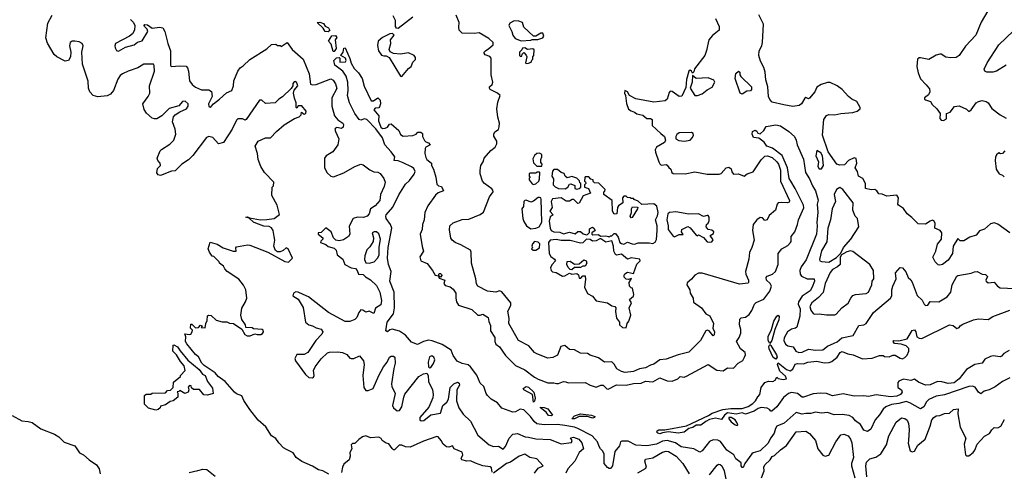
# Model space of a CAD drawing. Extents: x 2239805 to 2396427, y 665731 to 772158.
# Tile 155 of 256: x 2306087 to 2314250, y 726250 to 729993. Entities that reach past the tile are written whole.
import ezdxf

# ---------------------------------------------------------------- set-up
doc = ezdxf.new("R2010")
doc.units = 0

msp = doc.modelspace()

# ---------------------------------------------------------------- linework, layer by layer
at = {"layer": '0CON05XD'}
for points in [[(2308650, 726225), (2308600, 726255), (2308565, 726262.5), (2308515, 726292.5), (2308425, 726330), (2308380, 726365), (2308355, 726403.3), (2308298.3, 726431.7), (2308275, 726443.3), (2308233.8, 726485), (2308211.2, 726521.2), (2308175, 726542.5), (2308127.5, 726617.5), (2308065, 726673.8), (2307995, 726763.3), (2307945, 726837.5), (2307927.5, 726875), (2307885, 726891.2), (2307866.7, 726905), (2307790, 726995), (2307732.5, 727035), (2307706.4, 727066.4), (2307615, 727127.5), (2307596.4, 727146.4), (2307569.3, 727199.3), (2307545, 727217.5), (2307471.2, 727305), (2307461.2, 727325), (2307463, 727363), (2307455, 727390), (2307495, 727383.8), (2307505, 727387.5), (2307517.5, 727405), (2307518.3, 727418.3), (2307502.5, 727435), (2307505, 727470), (2307515, 727470), (2307545, 727440), (2307568.3, 727441.7), (2307585, 727460), (2307600, 727455), (2307591.7, 727441.7), (2307625, 727440), (2307630, 727475), (2307641.7, 727498.3), (2307643, 727537), (2307655, 727542.5), (2307675, 727540), (2307715, 727502.5), (2307765, 727487.5), (2307805, 727487.5), (2307825, 727477.5), (2307860, 727475), (2307928.3, 727428.3), (2307953.6, 727383.6), (2307973, 727373), (2307997, 727373), (2308035, 727390), (2308055, 727382.5), (2308085, 727382.5), (2308099.3, 727390.7), (2308107.5, 727405), (2308105, 727420), (2308096.1, 727426.1), (2308025, 727430), (2308015, 727437.5), (2307961.7, 727441.7), (2307957.5, 727465), (2307928.3, 727508.3), (2307918.8, 727545), (2307927.9, 727602.1), (2307960, 727655), (2307968.8, 727685), (2307962.5, 727755), (2307943, 727793), (2307903, 727843), (2307807, 727907), (2307787, 727927), (2307775, 727950), (2307743.6, 727973.6), (2307740, 727985), (2307708.3, 728018.3), (2307695, 728030), (2307681.7, 728031.7), (2307660, 728065), (2307650, 728095), (2307665, 728150), (2307725, 728132), (2307772.3, 728102.3), (2307856.1, 728073.9), (2307880, 728075), (2307878.3, 728101.7), (2307885, 728110), (2307975, 728126.7), (2307995, 728123.3), (2308145, 728066.2), (2308285, 727990), (2308315, 727982.5), (2308347.5, 728015), (2308312.5, 728095), (2308295, 728102.5), (2308270.8, 728079.2), (2308245, 728068), (2308225, 728069.2), (2308208.6, 728078.6), (2308192.9, 728115), (2308202.5, 728165), (2308195.8, 728195), (2308186.8, 728246.8), (2308175, 728268), (2308155, 728277.5), (2308110.3, 728280.3), (2308045, 728306), (2308023.8, 728315), (2307988.3, 728348.3), (2307962.5, 728355), (2307975, 728360), (2307991.7, 728351.7), (2308084.3, 728334.3), (2308135, 728335.7), (2308195, 728346), (2308241.7, 728378.3), (2308222.5, 728455), (2308176.7, 728535), (2308180, 728605), (2308190, 728615), (2308192.5, 728645), (2308115, 728727.5), (2308086.7, 728775), (2308063.6, 728833.6), (2308057.5, 728885), (2308040, 728945), (2308063, 728987), (2308125, 729012.5), (2308165, 729013.3), (2308214.4, 729065.6), (2308279.3, 729120.7), (2308365, 729173.3), (2308403.6, 729186.4), (2308420, 729205), (2308423, 729227), (2308445, 729210), (2308460, 729215), (2308462.5, 729235), (2308425, 729280), (2308395, 729280), (2308385, 729260), (2308380, 729265), (2308380, 729305), (2308363.6, 729343.6), (2308357, 729383), (2308361.7, 729408.3), (2308392.5, 729445), (2308385, 729470), (2308375, 729480), (2308361.7, 729478.3), (2308350, 729465), (2308350, 729445), (2308338.3, 729421.7), (2308266.8, 729353.2), (2308233.8, 729335), (2308205, 729303.3), (2308125, 729298.8), (2308095, 729327.1), (2308075, 729325.5), (2307965, 729166.7), (2307955, 729160), (2307935, 729170), (2307895, 729170), (2307885, 729160), (2307847.5, 729085), (2307775, 728976), (2307734.2, 728964.2), (2307687, 729017), (2307655, 729024), (2307635, 729016.2), (2307523, 728867), (2307485, 728830), (2307430, 728795), (2307375, 728740), (2307345, 728737.5), (2307255, 728702.5), (2307235, 728707.5), (2307223.6, 728723.6), (2307229.3, 728760.7), (2307253.3, 728785), (2307251.2, 728805), (2307232.5, 728825), (2307226.7, 728845), (2307250, 728905), (2307261.7, 728918.3), (2307331.7, 728961.7), (2307363.8, 728995), (2307382, 729045), (2307376.2, 729085), (2307353.8, 729145), (2307362.3, 729187.7), (2307375, 729203.3), (2307415, 729230), (2307470, 729255), (2307483.3, 729275), (2307483.3, 729295), (2307457.3, 729317.3), (2307437.5, 729315), (2307405, 729280), (2307324.5, 729255.5), (2307265, 729196.2), (2307225, 729171.2), (2307205, 729170), (2307185, 729177.5), (2307137.3, 729217.3), (2307118.3, 729248.3), (2307107.5, 729295), (2307151.4, 729355), (2307165.4, 729384.6), (2307162.7, 729445), (2307204.4, 729565), (2307202, 729612), (2307195, 729623.3), (2307114.6, 729625.4), (2307067.2, 729592.8), (2306985, 729567.1), (2306940, 729545), (2306920.6, 729529.4), (2306900, 729500), (2306864.5, 729405), (2306840.6, 729375), (2306812.7, 729362.7), (2306735, 729352.1), (2306695.3, 729365.3), (2306669.1, 729395), (2306656.4, 729426.4), (2306655, 729482.5), (2306607.1, 729625), (2306602, 729725), (2306613.8, 729775), (2306605.7, 729795.7), (2306579.5, 729809.5), (2306545, 729815.6), (2306522.5, 729815), (2306506.2, 729805), (2306499.2, 729775), (2306510.8, 729725), (2306507.5, 729685), (2306492, 729655), (2306465, 729648.1), (2306395, 729685.5), (2306372.2, 729705), (2306317.8, 729797.8), (2306302.9, 729842.9), (2306319.1, 729965), (2306355, 730030.8)], [(2309345, 730013.8), (2309225, 729920), (2309211.7, 729921.7), (2309202.5, 729935), (2309202.5, 729985), (2309183.3, 730025)], [(2311838, 727475), (2311833.3, 727435), (2311846.2, 727405), (2311845, 727380), (2311835, 727372.5), (2311803.9, 727413.9), (2311785, 727418.8), (2311775, 727413.3), (2311732, 727335), (2311634.2, 727235.8), (2311545, 727215.7), (2311445, 727180), (2311395, 727174.3), (2311345, 727138), (2311315, 727130), (2311275, 727107.1), (2311225, 727097.8), (2311175, 727076.5), (2311105, 727069.5), (2311075, 727077.1), (2311038.5, 727098.5), (2311015, 727137.1), (2310995, 727156), (2310935, 727154), (2310885, 727190), (2310815, 727213.1), (2310795.3, 727225.3), (2310735, 727228.9), (2310685, 727255.4), (2310645, 727260), (2310605, 727293.8), (2310573.8, 727285), (2310545, 727211.2), (2310507.5, 727192.5), (2310465, 727188.8), (2310375, 727222), (2310355, 727234.2), (2310308.3, 727288.3), (2310221.9, 727335), (2310142.2, 727475), (2310144.5, 727515), (2310132.4, 727577.6), (2310159.2, 727625), (2310159.2, 727645), (2310085, 727736), (2310065, 727746), (2310035, 727734), (2309965, 727744), (2309884.2, 727785), (2309874.6, 727804.6), (2309869.2, 727845), (2309832.5, 727975), (2309829.2, 728065), (2309822.7, 728082.7), (2309745, 728127.1), (2309696.7, 728145), (2309673.3, 728165), (2309662, 728182), (2309651.2, 728251.2), (2309653.8, 728285), (2309680.3, 728309.7), (2309755, 728338.1), (2309809.3, 728340.7), (2309905, 728377.1), (2309931.9, 728398.1), (2309982, 728525), (2310011.2, 728565), (2310010.5, 728580.5), (2310002.1, 728592.1), (2309941.2, 728635), (2309924, 728655), (2309903.8, 728715), (2309903.9, 728743.9), (2309910, 728785), (2309928.8, 728815), (2309936.7, 728845), (2309992.3, 728907.7), (2310027.5, 728935), (2310042.5, 728965), (2310042.5, 728985), (2310016.7, 729026.7), (2310016.2, 729045), (2310025, 729063.3), (2310055, 729082.5), (2310061.2, 729105), (2310065.8, 729135), (2310050, 729185), (2310043.3, 729255), (2310050.7, 729309.3), (2310070, 729365), (2310047.5, 729385), (2309987.5, 729415), (2309982.5, 729425), (2309982.5, 729435), (2310002.5, 729455), (2310008.8, 729475), (2309996.7, 729535), (2309996, 729675), (2309985, 729687.5), (2309945, 729702.5), (2309937.5, 729715), (2309937.5, 729725), (2309947.5, 729735), (2309977.3, 729752.7), (2310011.2, 729785), (2310011.2, 729805), (2309975, 729838), (2309895, 729882.5), (2309855, 729877.5), (2309755, 729880), (2309730, 729905), (2309728.3, 729931.7), (2309729.3, 729969.3), (2309705, 730030)], [(2314295, 728226.2), (2314195, 728297.5), (2314165, 728310), (2314135, 728300), (2314085, 728256.7), (2314045, 728243.3), (2314015, 728206), (2313965, 728190), (2313915, 728158.8), (2313885, 728160), (2313865, 728180), (2313826, 728115), (2313819.4, 728055), (2313785, 727998.8), (2313737.5, 727965), (2313715, 727958.8), (2313702.3, 727962.3), (2313675, 727986.7), (2313658, 728025), (2313682, 728075), (2313695, 728132.5), (2313727.5, 728172.5), (2313731.2, 728225), (2313717.5, 728245), (2313672.5, 728265), (2313676.2, 728305), (2313666.4, 728326.4), (2313655, 728330), (2313636.1, 728323.9), (2313597, 728297), (2313535, 728301.2), (2313483.9, 728353.9), (2313443.3, 728385), (2313415, 728426.7), (2313371.2, 728455), (2313366.2, 728465), (2313371.2, 728515), (2313358.3, 728538.3), (2313275, 728528.8), (2313235.8, 728545.8), (2313209.3, 728549.3), (2313192.5, 728575), (2313176.4, 728586.4), (2313145, 728583.3), (2313100, 728595), (2313097.5, 728635), (2313077, 728677), (2313040, 728695), (2313032.5, 728735), (2313012.5, 728765), (2313027, 728803), (2313021.7, 728841.7), (2313005, 728847.5), (2312956.7, 728825), (2312925, 728790), (2312885, 728786.2), (2312860, 728795), (2312788.3, 728898.3), (2312742.5, 729035), (2312752.2, 729165), (2312775, 729199.2), (2312795, 729208.1), (2312845, 729202.9), (2312895, 729216.5), (2312995, 729223.3), (2313030, 729235), (2313053.3, 729255), (2313053.3, 729265), (2313026.2, 729315), (2312985, 729334), (2312956.7, 729355), (2312905, 729413.3), (2312865, 729443.3), (2312805, 729472.5), (2312785, 729471.2), (2312730, 729455), (2312695, 729432.5), (2312678.8, 729395), (2312635, 729342.5), (2312625, 729337.5), (2312605, 729347.5), (2312595, 729343.3), (2312568, 729295), (2312547.9, 729282.1), (2312495, 729274.2), (2312422.5, 729287.5), (2312325, 729310.4), (2312305, 729330), (2312293.9, 729355), (2312288.2, 729435), (2312272.9, 729495), (2312266.9, 729556.9), (2312255, 729596.7), (2312228.5, 729648.5), (2312215.6, 729695), (2312217.1, 729735), (2312238.1, 729775), (2312245.7, 729805), (2312252, 729955), (2312215, 730032.5)], [(2314112.5, 730065), (2314056.7, 729973.3), (2314012.5, 729865), (2313927.7, 729772.3), (2313874.2, 729695.8), (2313850.5, 729679.5), (2313806.1, 729676.1), (2313765, 729682.5), (2313727, 729707), (2313715, 729707.5), (2313685, 729697.5), (2313625, 729662.5), (2313555, 729677.5), (2313543, 729677), (2313530, 729665), (2313523.9, 729606.1), (2313535, 729552.5), (2313555, 729503.8), (2313601.9, 729451.9), (2313629.5, 729419.5), (2313632.9, 729395), (2313620.6, 729369.4), (2313587.5, 729345), (2313587.5, 729335), (2313595, 729327.5), (2313637.5, 729315), (2313650.7, 729290.7), (2313690, 729255), (2313717.5, 729215), (2313713.8, 729175), (2313725, 729160), (2313745, 729156.2), (2313769.3, 729170.7), (2313770, 729215), (2313800, 729225), (2313836.4, 729273.6), (2313875, 729278.8), (2313935, 729250), (2313955, 729232.5), (2313975, 729246.7), (2314015, 729304), (2314035, 729315.8), (2314065, 729322.5), (2314100, 729315), (2314115, 729303.3), (2314145, 729256.2), (2314215, 729203.3), (2314266.1, 729176.1)], [(2307005, 729994.3), (2307030.5, 729970.5), (2307040.6, 729945), (2307039.4, 729905), (2307020.8, 729875), (2306997, 729857), (2306882, 729795), (2306874.2, 729775), (2306878.3, 729758.3), (2306888.3, 729738.3), (2306905, 729731.2), (2306965, 729766), (2307035, 729784), (2307063.9, 729806.1), (2307101.7, 729818.3), (2307148.8, 729895), (2307144.1, 729914.1), (2307121.2, 729935), (2307118, 729945), (2307125, 729953.8), (2307145, 729949.2), (2307185, 729921.2), (2307245, 729931.4), (2307274.3, 729924.3), (2307290.8, 729895), (2307313.6, 729795), (2307335.6, 729735), (2307336.4, 729616.4), (2307342.5, 729605), (2307415, 729611.1), (2307467.3, 729607.3), (2307477.1, 729595), (2307485, 729567.5), (2307493.3, 729485), (2307517.1, 729455), (2307545, 729433.5), (2307595, 729411.1), (2307655, 729410.6), (2307676.4, 729396.4), (2307681.4, 729355), (2307652.9, 729295), (2307655, 729272.5), (2307665, 729267.5), (2307675, 729273.3), (2307694.1, 729295.9), (2307743.8, 729335), (2307802.5, 729387.5), (2307845, 729406.2), (2307858.1, 729445), (2307862.9, 729485), (2307895, 729566), (2307915, 729593.8), (2307940.3, 729609.7), (2307995, 729663.8), (2308135, 729750), (2308175, 729786.7), (2308209.3, 729789.3), (2308225, 729780), (2308245, 729780), (2308255, 729770), (2308305, 729802.5), (2308344.5, 729744.5), (2308436.9, 729665), (2308486.2, 729545), (2308498.3, 729458.3), (2308512, 729452), (2308545, 729455.8), (2308665, 729504), (2308685, 729491.2), (2308705, 729462), (2308717.2, 729422.8), (2308675.5, 729345), (2308674.6, 729275), (2308695.4, 729195.4), (2308725, 729162.5), (2308766.7, 729135), (2308772, 729125), (2308768.8, 729101.2), (2308755, 729091.9), (2308715, 729098.6), (2308703.8, 729095), (2308699.2, 729085), (2308704.2, 729065.8), (2308731.5, 729005), (2308723.1, 728955), (2308682.1, 728897.9), (2308626.7, 728865), (2308614.2, 728845.8), (2308613.3, 728765), (2308635, 728722.5), (2308665, 728696.2), (2308688.3, 728691.7), (2308775, 728722.5), (2308865, 728776.2), (2308915.9, 728795.9), (2308935, 728788.8), (2308988.3, 728748.3), (2309023, 728733), (2309055, 728728.9), (2309075, 728717.1), (2309106.4, 728676.4), (2309115.7, 728645), (2309108.7, 728611.3), (2309076.7, 728545), (2309072.2, 728495), (2309035, 728449.4), (2308995.9, 728424.1), (2308985, 728382.5), (2308966.1, 728363.9), (2308936.4, 728353.6), (2308886.2, 728356.2), (2308852.5, 728345), (2308818.3, 728281.7), (2308823.3, 728215), (2308813.3, 728195), (2308772.3, 728167.7), (2308735, 728161.2), (2308707.5, 728165), (2308687.5, 728185), (2308670, 728235), (2308625, 728267.5), (2308585, 728230), (2308560, 728225), (2308560, 728215), (2308600, 728185), (2308600, 728175), (2308583, 728157), (2308580, 728145), (2308625, 728130), (2308645, 728112.5), (2308695, 728100), (2308711.7, 728081.7), (2308720, 728045), (2308765, 728007.5), (2308782.5, 727965), (2308835, 727937.5), (2308870.7, 727930.7), (2308883.3, 727915), (2308895, 727882.5), (2308935, 727880), (2308952.2, 727862.2), (2308995, 727837.1), (2309045, 727789.2), (2309071.8, 727735), (2309086.5, 727665), (2309080, 727630), (2309037, 727603), (2309021.7, 727558.3), (2308985, 727577.5), (2308955, 727567.5), (2308932.5, 727585), (2308915, 727588.8), (2308897.1, 727565), (2308880.6, 727525), (2308865, 727508.6), (2308825, 727492.2), (2308785, 727491.9), (2308646.4, 727566.4), (2308481.2, 727695), (2308436, 727714)], [(2308645, 729892.5), (2308620, 729895), (2308603, 729923), (2308551.7, 729968.3), (2308575, 729972.5), (2308605, 729960), (2308620, 729940), (2308647.5, 729925), (2308657.5, 729902.5), (2308645, 729892.5)], [(2310245, 729817.5), (2310325, 729822.5), (2310335, 729830), (2310381.7, 729828.3), (2310425, 729842.5), (2310432.5, 729855), (2310425, 729880), (2310408.3, 729881.7), (2310365, 729857.5), (2310345, 729857.5), (2310265, 729930), (2310255, 729970), (2310225, 729980), (2310187, 729983), (2310150, 729965), (2310142.5, 729945), (2310167.5, 729895), (2310173.8, 729865), (2310195, 729836.7), (2310245, 729817.5)], [(2311855, 730001.5), (2311885.9, 729935.9), (2311886.7, 729905), (2311829.1, 729860.9), (2311798.9, 729825), (2311781.5, 729738.5), (2311765.5, 729695), (2311682.5, 729585), (2311675, 729560), (2311665, 729550), (2311657.5, 729565), (2311645, 729573.3), (2311635, 729567.5), (2311613.6, 729496.4), (2311608.9, 729431.1), (2311575, 729358.8), (2311555, 729356.2), (2311495, 729396.7), (2311480.7, 729399.3), (2311470.5, 729389.5), (2311454.2, 729335), (2311438.6, 729321.4), (2311345, 729310), (2311195, 729336), (2311142.5, 729365), (2311125, 729396.2), (2311103.3, 729405), (2311100, 729385), (2311110, 729365), (2311117, 729297), (2311135, 729252.5), (2311155, 729237.5), (2311185, 729227.5), (2311202.3, 729212.3), (2311252.4, 729202.4), (2311285, 729174), (2311315, 729173.3), (2311330, 729165), (2311330, 729115), (2311400.9, 729050.9), (2311432, 729025), (2311440, 728995), (2311431.2, 728975), (2311366.2, 728935), (2311356, 728915), (2311358.8, 728895), (2311384.2, 728814.2), (2311395, 728797.5), (2311405, 728787.5), (2311445, 728792.5), (2311455, 728787.5), (2311467, 728767), (2311483.6, 728753.6), (2311493.3, 728725), (2311505, 728716.7), (2311605, 728714), (2311685, 728733.1), (2311785, 728713.1), (2311885, 728712), (2311901.2, 728718.8), (2311945, 728763.8), (2311965, 728771.2), (2311985, 728757.5), (2311990.5, 728730.5), (2312005, 728713.3), (2312045, 728716), (2312093.6, 728696.4), (2312117.5, 728715), (2312166.9, 728733.1), (2312235, 728832.5), (2312265, 728861.4), (2312285, 728865.6), (2312325, 728850), (2312365, 728815.6), (2312377.1, 728795), (2312394.4, 728745), (2312395.4, 728655), (2312468.6, 728495), (2312465, 728481.2), (2312452.5, 728475), (2312405, 728476.9), (2312375.7, 728474.3), (2312366, 728465), (2312352.5, 728415), (2312299.7, 728370.3), (2312283.8, 728335), (2312265, 728329.2), (2312245, 728351.2), (2312225, 728354), (2312198.8, 728335), (2312168.8, 728295), (2312163.3, 728245), (2312176.7, 728165), (2312157.5, 728105), (2312135.8, 728064.2), (2312132.1, 728007.9), (2312104.3, 727905), (2312105.8, 727885), (2312128.8, 727835), (2312130, 727815), (2312125, 727810), (2312055, 727801.2), (2311745, 727891.9), (2311715, 727890.6), (2311683.6, 727876.4), (2311657, 727843), (2311619.3, 727810.7), (2311616.7, 727795), (2311641.2, 727755), (2311644, 727725), (2311670, 727685), (2311671.7, 727651.7), (2311738.6, 727605), (2311775.7, 727555.7), (2311808.3, 727538.3), (2311838, 727475)], [(2308695, 729730), (2308685, 729730), (2308669.5, 729789.5), (2308647.5, 729815), (2308675, 729860), (2308705, 729862.5), (2308716.7, 729845), (2308702.5, 729825), (2308710, 729755), (2308695, 729730)], [(2309255, 729522.5), (2309310.7, 729589.3), (2309332.5, 729605), (2309345, 729640), (2309367, 729663), (2309369.3, 729679.3), (2309356.1, 729696.1), (2309309.3, 729719.3), (2309245, 729706.7), (2309185, 729712.5), (2309156.7, 729726.7), (2309148.8, 729745), (2309164, 729795), (2309161.2, 729825), (2309190, 729865), (2309177.5, 729877.5), (2309155, 729876.7), (2309095, 729846), (2309058.8, 729815), (2309052.3, 729777.7), (2309062.5, 729735), (2309085, 729700), (2309105, 729692), (2309125, 729693.3), (2309149.5, 729679.5), (2309242.5, 729525), (2309255, 729522.5)], [(2314265, 729616.7), (2314185, 729566.7), (2314155, 729556.7), (2314105, 729557.5), (2314087, 729567), (2314083, 729583), (2314108.8, 729635), (2314204.2, 729785), (2314325, 729899.2)], [(2314295, 727025.6), (2314235, 726994.5), (2314175, 726950.6), (2314125, 726925.8), (2314082.5, 726915), (2314055, 726892.5), (2314036.1, 726906.1), (2314006.9, 726946.9), (2313985, 726954.2), (2313955, 726953.3), (2313755, 726883.1), (2313685, 726873.3), (2313625, 726844.5), (2313605.6, 726825), (2313581.2, 726785), (2313555, 726768.8), (2313465, 726817.9), (2313435, 726828), (2313375, 726810.6), (2313315, 726802.3), (2313266.9, 726783.1), (2313244.3, 726765), (2313215, 726716.7), (2313180, 726675), (2313142.3, 726597.7), (2313115, 726580), (2313085, 726591.2), (2313056.6, 726636.6), (2313015, 726668.8), (2312993.3, 726695), (2312962.3, 726712.3), (2312905, 726719.4), (2312838.8, 726718.8), (2312785, 726735.8), (2312735, 726732), (2312685, 726738.6), (2312645, 726728.1), (2312605, 726730), (2312575, 726724.3), (2312525, 726736.2), (2312425, 726648.6), (2312364.4, 726625), (2312351.5, 726605), (2312342.2, 726565), (2312313.4, 726526.6), (2312289.4, 726480.6), (2312225, 726418.1), (2312166.7, 726403.3), (2312156, 726395), (2312097.5, 726315), (2312085, 726280), (2312075, 726282.5), (2312067.5, 726295), (2312069.3, 726319.3), (2312024.1, 726354.1), (2312006.7, 726385), (2311948.6, 726425), (2311895.4, 726495.4), (2311875, 726508.1), (2311835, 726510), (2311805, 726496.9), (2311745, 726420), (2311725, 726409.4), (2311675.7, 726435.7), (2311571.7, 726451.7), (2311524.6, 726484.6), (2311455, 726504.5), (2311415, 726500), (2311365, 726473.5), (2311285, 726461.4), (2311195, 726466), (2311130, 726500), (2311079.2, 726500.8), (2311066.7, 726495), (2311058.3, 726461.7), (2311022, 726415), (2311000, 726295), (2310985, 726272.5), (2310975, 726272.5), (2310960.7, 726280.7), (2310933.3, 726315), (2310931.2, 726395), (2310919.5, 726419.5), (2310901.2, 726435), (2310890, 726455), (2310877.5, 726495), (2310832.4, 726542.4), (2310714.1, 726604.1), (2310685, 726615.3), (2310605, 726630), (2310545, 726636.8), (2310434.6, 726634.6), (2310374.4, 726644.4), (2310352.1, 726662.1), (2310322.5, 726705), (2310265, 726758.5), (2310235, 726764.4), (2310197.3, 726742.7), (2310175, 726740), (2310085, 726773.3), (2310047.7, 726817.7), (2309995, 726846.7), (2309965, 726877.5), (2309953.3, 726895), (2309935, 726952.5), (2309905, 726980), (2309876.2, 727046.2), (2309825, 727116.2), (2309805, 727132), (2309755, 727143.3), (2309713.8, 727163.8), (2309679.3, 727209.3), (2309663.1, 727253.1), (2309590.3, 727300.3), (2309505, 727331.4), (2309475, 727336), (2309434.1, 727325.9), (2309385, 727300), (2309335, 727320), (2309285, 727377.5), (2309235, 727412.5), (2309175, 727427.5), (2309156.4, 727423.6), (2309135, 727406), (2309122.9, 727415), (2309132, 727485), (2309186, 727555), (2309194.4, 727605), (2309192.5, 727735), (2309156, 727825), (2309166, 727905), (2309144, 727965), (2309137, 728017), (2309141.2, 728105), (2309171.1, 728265), (2309161.4, 728295), (2309124.1, 728344.1), (2309121.2, 728365), (2309124.2, 728375.8), (2309179.7, 728440.3), (2309229.7, 728540.3), (2309285, 728630), (2309319.1, 728660.9), (2309357, 728713), (2309364, 728735), (2309355, 728758.8), (2309335, 728774.4), (2309265, 728807.1), (2309225, 728822), (2309192.5, 728825), (2309198, 728855), (2309167.5, 728897.5), (2309113.8, 728955), (2309094.5, 729014.5), (2309039.5, 729089.5), (2308965, 729164.2), (2308945, 729170), (2308915, 729160), (2308900, 729165), (2308863.8, 729215), (2308822, 729305), (2308804.2, 729365), (2308810, 729405), (2308808, 729475), (2308792, 729525), (2308765.7, 729565.7), (2308700, 729615), (2308690, 729655), (2308713, 729677), (2308735, 729680), (2308740, 729675), (2308741.7, 729641.7), (2308786.4, 729643.6), (2308793.3, 729655), (2308786.7, 729675), (2308750, 729695), (2308767.5, 729725), (2308773, 729757), (2308785, 729760), (2308825, 729672.5), (2308835, 729633.3), (2308858.8, 729588.8), (2308895, 729552.5), (2308925.8, 729505), (2308942, 729442), (2309000.7, 729320.7), (2309020.7, 729319.3), (2309055, 729346.2), (2309073.8, 729325), (2309078.8, 729295), (2309070.7, 729269.3), (2309065, 729262.5), (2309035, 729258.8), (2309023.3, 729245), (2309063.3, 729195), (2309061.2, 729155), (2309081.1, 729101.1), (2309095, 729092), (2309117.3, 729092.7), (2309135, 729103.3), (2309151.9, 729128.1), (2309165, 729130), (2309230, 729075), (2309245, 729040), (2309265, 729027.5), (2309345, 729032), (2309372.5, 729045), (2309388.3, 729061.7), (2309411.7, 729061.7), (2309425, 729050), (2309426.7, 729025), (2309442.7, 728992.7), (2309455, 728980), (2309475, 728972.5), (2309490, 728955), (2309455, 728937.5), (2309447.5, 728925), (2309446.7, 728885), (2309455, 728850), (2309462.5, 728835), (2309500, 728805), (2309500, 728785), (2309516.7, 728755), (2309537, 728687), (2309545, 728630), (2309560, 728615), (2309585, 728610), (2309600, 728575), (2309555, 728557.5), (2309535, 728537.5), (2309469.5, 728450.5), (2309445.5, 728394.5), (2309440.8, 728335), (2309425.8, 728295), (2309423.8, 728255), (2309408, 728215), (2309422.3, 728112.3), (2309434, 728075), (2309403, 728027), (2309412, 727995), (2309465, 727973.3), (2309510, 727915), (2309530, 727875), (2309560, 727870), (2309565, 727890), (2309575, 727890), (2309585, 727880), (2309587, 727873), (2309575, 727860), (2309560, 727870), (2309565, 727850), (2309610, 727835), (2309603, 727807), (2309615, 727790), (2309655, 727780), (2309680.5, 727760.5), (2309703.8, 727725), (2309701.2, 727685), (2309706.7, 727655), (2309725, 727627.5), (2309835, 727590), (2309885, 727542.5), (2309905, 727542.5), (2309925, 727553.3), (2309970, 727525), (2309975, 727490), (2309989.3, 727459.3), (2309988.8, 727415), (2310025, 727360), (2310026, 727325), (2310033.2, 727303.2), (2310065, 727280), (2310115, 727210), (2310195.9, 727125.9), (2310275, 727092), (2310355, 727028.8), (2310385, 727013.3), (2310465, 726982.5), (2310515, 726983.3), (2310537, 726977), (2310555, 726977.5), (2310595, 726993.3), (2310615, 726992.5), (2310635, 726983.3), (2310775, 726986.2), (2310815, 726963.8), (2310865, 726946.2), (2310905, 726963.3), (2310925, 726962.5), (2310955, 726932.5), (2310965, 726930), (2311034, 726966), (2311115, 726963.1), (2311175, 726976.2), (2311239.6, 726980.4), (2311275, 726995.6), (2311335, 726991.4), (2311393.9, 727023.9), (2311455, 726998.6), (2311495, 726996.9), (2311542.5, 727015), (2311563.6, 727036.4), (2311595, 727031.2), (2311615, 727038), (2311794, 727136), (2311865, 727088), (2311918.3, 727081.7), (2311955, 727106.2), (2312005, 727103.3), (2312043.3, 727145), (2312081.7, 727168.3), (2312097, 727197)], [(2310285, 729630), (2310305, 729632.5), (2310328.3, 729641.7), (2310331.7, 729658.3), (2310340, 729665), (2310340, 729685), (2310350, 729695), (2310351.7, 729741.7), (2310341.7, 729751.7), (2310297, 729747), (2310275, 729760), (2310255, 729757.5), (2310248.3, 729741.7), (2310230, 729725), (2310230, 729695), (2310235, 729690), (2310248.3, 729691.7), (2310251.7, 729708.3), (2310265, 729720), (2310285, 729700), (2310290, 729685), (2310280, 729635), (2310285, 729630)], [(2311705, 729363.3), (2311745, 729378.1), (2311785, 729412), (2311827, 729433), (2311848.8, 729475), (2311841.7, 729491.7), (2311795, 729511.4), (2311695, 729505.8), (2311665, 729530), (2311662.5, 729475), (2311644.3, 729425), (2311685, 729364.2), (2311705, 729363.3)], [(2312075, 729374.2), (2312060.8, 729385), (2312019.2, 729505), (2312023, 729547), (2312045, 729567.5), (2312057, 729557), (2312057.5, 729535), (2312065, 729522.5), (2312152.5, 729435), (2312152.5, 729415), (2312146.1, 729403.9), (2312115, 729400), (2312075, 729374.2)], [(2312097, 727197), (2312103.8, 727215), (2312101.2, 727235), (2312063.8, 727265), (2312030, 727325), (2312051.7, 727358.3), (2312064, 727395), (2312064, 727425), (2312053.8, 727465), (2312058.3, 727511.7), (2312068.3, 727521.7), (2312103.3, 727526.7), (2312135, 727550), (2312157.7, 727582.3), (2312177.5, 727635), (2312192.1, 727647.9), (2312255, 727677.1), (2312307, 727743), (2312320.6, 727785), (2312309.2, 727805), (2312278.6, 727835), (2312274.2, 727855), (2312283, 727867), (2312326.8, 727883.2), (2312353.8, 727905), (2312374.3, 727965), (2312374.2, 728055.8), (2312405.8, 728094.2), (2312455, 728120.8), (2312476, 728145), (2312481.2, 728155), (2312481.2, 728195), (2312512, 728235), (2312536.2, 728295), (2312542.5, 728335), (2312587, 728433), (2312585.6, 728455), (2312516.4, 728595), (2312479.4, 728655), (2312466.4, 728676.4), (2312451.9, 728765), (2312407.1, 728867.1), (2312327.6, 728927.6), (2312281.4, 728945), (2312258.2, 728978.2), (2312215, 729010), (2312170, 729015), (2312160, 729045), (2312162.5, 729065), (2312185, 729077.5), (2312198.3, 729068.3), (2312205, 729052.5), (2312225, 729046.7), (2312256.7, 729075), (2312275, 729107.5), (2312355, 729120), (2312395, 729112), (2312464.3, 729065), (2312510.8, 729025), (2312524.3, 728995), (2312532.2, 728955), (2312585.8, 728835.8), (2312602.5, 728725), (2312635.7, 728675), (2312660, 728615), (2312685, 728573.3), (2312706.1, 728496.1), (2312698.8, 728465), (2312704.4, 728395), (2312694.6, 728315), (2312698.3, 728281.7), (2312691.5, 728215), (2312606.5, 728003.5), (2312566.7, 727945), (2312554.4, 727914.4), (2312555.8, 727885), (2312566.9, 727866.9), (2312615, 727844.4), (2312672.5, 727845), (2312675.8, 727825), (2312657.5, 727775), (2312639.2, 727745), (2312575, 727701.1), (2312544.7, 727655.3), (2312541.8, 727635), (2312556.1, 727595), (2312555.4, 727535), (2312530, 727445), (2312517.5, 727435), (2312485, 727427.5), (2312452, 727405), (2312424.3, 727355), (2312421.4, 727335), (2312435, 727304), (2312455, 727290), (2312500.5, 727280.5), (2312521.2, 727245), (2312545, 727234.4), (2312575, 727236.9), (2312625, 727261.9), (2312685, 727253.1), (2312745, 727256.9), (2312785, 727288), (2312837.7, 727312.3), (2312865, 727323.3), (2312902.5, 727355), (2312996, 727374), (2313043, 727457), (2313085, 727463.8), (2313105, 727473.8), (2313164, 727565), (2313306.7, 727685), (2313316.1, 727703.9), (2313316, 727755), (2313324.3, 727785), (2313352.9, 727845), (2313347.5, 727895), (2313385, 727940), (2313405, 727937.5), (2313434.1, 727904.1), (2313453.8, 727855), (2313475, 727836.7), (2313486.8, 727816.8), (2313527.7, 727707.7), (2313568.8, 727668.8), (2313584.2, 727635), (2313595.8, 727624.2), (2313615, 727627.5), (2313635, 727656.7), (2313706.4, 727653.6), (2313775, 727696.7), (2313806.8, 727733.2), (2313818.1, 727795), (2313855, 727866.7), (2313865, 727873.3), (2313975, 727891.2), (2314002.5, 727902.5), (2314025, 727906), (2314065, 727882.5), (2314095, 727880), (2314110, 727865), (2314097.5, 727835), (2314100, 727825), (2314117, 727813), (2314165, 727816.7), (2314193.4, 727783.4), (2314215, 727771.4), (2314395, 727760.8)], [(2311595, 728985.8), (2311645, 728994.5), (2311665.6, 729015), (2311672, 729035), (2311669.2, 729049.2), (2311655, 729058), (2311555, 729056), (2311535, 729042.5), (2311526.7, 729025), (2311526.7, 729005), (2311550.3, 728990.3), (2311595, 728985.8)], [(2310415, 728780), (2310417.5, 728795), (2310408.3, 728808.3), (2310406.7, 728835), (2310416.7, 728855), (2310416.7, 728875), (2310395, 728886.7), (2310375, 728883.3), (2310355, 728867.5), (2310341.2, 728838.8), (2310346.2, 728806.2), (2310375, 728780), (2310415, 728780)], [(2312735, 728757.5), (2312750, 728785), (2312741.2, 728865), (2312728.3, 728888.3), (2312695, 728910), (2312686, 728865), (2312710, 728815), (2312703.3, 728775), (2312715, 728757.5), (2312735, 728757.5)], [(2314253.6, 728906.4), (2314235, 728882.5), (2314218.3, 728881.7), (2314205, 728890), (2314185, 728872.5), (2314175.9, 728854.1), (2314174.4, 728825), (2314182.5, 728755), (2314189.4, 728739.4), (2314206.6, 728716.6), (2314235, 728704), (2314249.7, 728689.7)], [(2310345, 728627.5), (2310365, 728632.5), (2310390, 728655), (2310397, 728673), (2310400, 728725), (2310395, 728730), (2310375, 728730), (2310365, 728720), (2310315, 728720), (2310310, 728715), (2310310, 728695), (2310320, 728685), (2310311.7, 728678.3), (2310310, 728665), (2310335, 728632.5), (2310345, 728627.5)], [(2310705, 728587.5), (2310725, 728592.5), (2310740, 728605), (2310740, 728635), (2310731.7, 728641.7), (2310728.3, 728658.3), (2310705, 728680), (2310665, 728692.5), (2310625, 728682.5), (2310610, 728695), (2310599.3, 728719.3), (2310575, 728727.5), (2310545, 728750), (2310515, 728750), (2310503, 728737), (2310497.5, 728695), (2310512.5, 728675), (2310510, 728625), (2310525, 728607.5), (2310555, 728593.3), (2310609.3, 728590.7), (2310630, 728605), (2310645, 728630), (2310655, 728632.5), (2310688.3, 728618.3), (2310690, 728595), (2310705, 728587.5)], [(2311095, 728132.5), (2311125, 728150), (2311163.9, 728133.9), (2311185, 728133.3), (2311215, 728142.5), (2311304.1, 728144.1), (2311335, 728138.8), (2311355, 728147.5), (2311365, 728170), (2311372.5, 728245), (2311370.8, 728285), (2311358.8, 728335), (2311375, 728367.5), (2311380, 728395), (2311368.3, 728448.3), (2311345, 728466.7), (2311245, 728460), (2311215, 728490), (2311181.7, 728501.7), (2311175, 728510), (2311155, 728510), (2311147, 728517), (2311125, 728520), (2311115, 728530), (2311095, 728530), (2311083.3, 728515), (2311087.5, 728475), (2311050.7, 728449.3), (2311043, 728437), (2311036.4, 728383.6), (2311015, 728380), (2311002.5, 728405), (2310997.5, 728495), (2310930, 728545), (2310930, 728565), (2310938.3, 728571.7), (2310940, 728585), (2310888.3, 728638.3), (2310851.7, 728641.7), (2310841.7, 728651.7), (2310840, 728665), (2310821.7, 728671.7), (2310805, 728690), (2310775, 728690), (2310772.5, 728685), (2310770, 728655), (2310778.3, 728648.3), (2310780, 728635), (2310770, 728625), (2310770, 728605), (2310803, 728593), (2310820, 728555), (2310758.3, 728531.7), (2310725, 728472.5), (2310715, 728470), (2310681.7, 728501.7), (2310668.3, 728501.7), (2310645, 728487.5), (2310618.3, 728488.3), (2310575, 728517.5), (2310505, 728506.7), (2310493.9, 728486.1), (2310502.5, 728435), (2310482.5, 728405), (2310510, 728375), (2310485, 728360), (2310476.4, 728323.6), (2310483.9, 728263.9), (2310492.5, 728245), (2310515, 728234), (2310565, 728232.5), (2310595, 728217.5), (2310645, 728232.5), (2310691.7, 728218.3), (2310715, 728237.5), (2310735, 728236.7), (2310758.3, 728218.3), (2310785, 728210), (2310795, 728212.5), (2310811.7, 728228.3), (2310811.7, 728258.3), (2310835, 728272.5), (2310847.5, 728265), (2310857.5, 728245), (2310830, 728225), (2310830, 728215), (2310838.3, 728208.3), (2310883, 728213), (2310905, 728197.5), (2310945, 728200), (2310967, 728197), (2310975, 728190), (2310985, 728200), (2310995, 728200), (2311015, 728220), (2311025, 728220), (2311049.5, 728189.5), (2311063.3, 728145), (2311075, 728137.5), (2311095, 728132.5)], [(2312795, 727984.3), (2312857.5, 728022.5), (2312893.3, 728056.7), (2312916.2, 728105), (2312976.4, 728173.6), (2313044, 728275), (2313032.5, 728345), (2313012.5, 728365), (2312993.8, 728415), (2312996.7, 728475), (2312910.8, 728585), (2312885, 728600.8), (2312859.2, 728585), (2312840, 728545), (2312850, 728485), (2312822.9, 728425), (2312808.1, 728335), (2312787.3, 728265), (2312777.9, 728152.1), (2312735, 728076.2), (2312716.4, 728006.4), (2312720, 727995), (2312735, 727988), (2312795, 727984.3)], [(2310325, 728258.8), (2310365, 728263.8), (2310393.9, 728276.1), (2310416, 728315), (2310410, 728505), (2310407.5, 728515), (2310395, 728520), (2310385, 728520), (2310345, 728487.5), (2310325, 728480), (2310286.1, 728496.1), (2310275, 728493.3), (2310266.7, 728485), (2310262.5, 728445), (2310250, 728425), (2310257.5, 728345), (2310265, 728320), (2310287.5, 728285), (2310325, 728258.8)], [(2311155, 728350), (2311147.5, 728365), (2311157.5, 728395), (2311157.5, 728425), (2311168.3, 728441.7), (2311205, 728440), (2311210, 728435), (2311207.5, 728425), (2311165, 728352.5), (2311155, 728350)], [(2311805, 728147.5), (2311825, 728152.5), (2311837, 728167), (2311810, 728205), (2311839.3, 728220.7), (2311842.5, 728235), (2311825, 728247.5), (2311795, 728252.5), (2311777.5, 728275), (2311780, 728295), (2311795, 728307.5), (2311803.3, 728325), (2311802, 728355), (2311795, 728368.8), (2311785, 728371.2), (2311755, 728362.5), (2311713, 728383), (2311635, 728381.2), (2311525, 728400), (2311475, 728395.7), (2311460.8, 728385), (2311451.9, 728335), (2311463.8, 728285), (2311462.5, 728255), (2311505, 728197.5), (2311515, 728192.5), (2311555, 728213.3), (2311587.5, 728212.5), (2311572.5, 728235), (2311577.5, 728255), (2311625, 728277.5), (2311646.4, 728266.4), (2311695, 728207.5), (2311705, 728202.5), (2311715, 728210), (2311757, 728187), (2311785, 728152.5), (2311805, 728147.5)], [(2308985, 727974.2), (2309024.3, 727985.7), (2309055, 728018.8), (2309067.9, 728045), (2309067.3, 728105), (2309076.7, 728175), (2309065, 728218.8), (2309045, 728235.6), (2309025.9, 728234.1), (2309010, 728225), (2309021.2, 728185), (2309016.2, 728155), (2308990.3, 728109.7), (2308964.3, 728085.7), (2308946.7, 728035), (2308944.4, 728005), (2308955, 727976.7), (2308985, 727974.2)], [(2310365, 728082.5), (2310395, 728102.5), (2310398.8, 728135), (2310385, 728148.8), (2310355, 728153.8), (2310336.7, 728135), (2310332.5, 728115), (2310337.5, 728102.5), (2310330, 728095), (2310343, 728083), (2310365, 728082.5)], [(2311115, 727440), (2311122.5, 727475), (2311137.5, 727495), (2311152.5, 727545), (2311140, 727605), (2311160, 727645), (2311142.5, 727675), (2311175, 727700), (2311177.5, 727715), (2311167, 727767), (2311155, 727770), (2311142.5, 727785), (2311140, 727815), (2311158.3, 727848.3), (2311135, 727840), (2311115, 727843.3), (2311099.3, 727859.3), (2311096.7, 727875), (2311102.3, 727887.7), (2311125, 727900), (2311175, 727890), (2311203, 727967), (2311230, 727995), (2311228.3, 728008.3), (2311155, 728020), (2311125, 728007.5), (2311075, 728050), (2311035, 728042.5), (2311025, 728047.5), (2311013.3, 728075), (2311010, 728115), (2310995, 728160), (2310945, 728150), (2310905, 728177.5), (2310895, 728177.5), (2310865, 728158.8), (2310836.4, 728156.4), (2310815, 728170), (2310787, 728173), (2310755, 728142.5), (2310735, 728140), (2310651.7, 728161.7), (2310575, 728163.8), (2310535, 728171.2), (2310485, 728166), (2310470, 728145), (2310476.7, 728055), (2310490.7, 728030.7), (2310519.3, 728009.3), (2310527.5, 727995), (2310498.3, 727961.7), (2310487.5, 727935), (2310492.5, 727915), (2310504.1, 727904.1), (2310535, 727896.7), (2310586.4, 727866.4), (2310605, 727868.8), (2310645, 727892.5), (2310665, 727882.5), (2310705, 727890), (2310718.3, 727878.3), (2310725, 727850), (2310738.3, 727851.7), (2310755, 727870), (2310775, 727870), (2310778.3, 727838.3), (2310770, 727775), (2310793.6, 727723.6), (2310835, 727702.5), (2310865, 727663.8), (2310960, 727645), (2310995, 727620), (2311020, 727615), (2311030, 727605), (2311027.5, 727575), (2311035, 727520), (2311060, 727485), (2311060, 727465), (2311085, 727442.5), (2311115, 727440)], [(2312845, 727546.7), (2312855, 727552.5), (2312902.5, 727605), (2312955, 727643.3), (2312976.2, 727685), (2312995, 727706), (2313015, 727716), (2313105, 727724), (2313125, 727733.3), (2313150, 727795), (2313153.3, 727825), (2313166.7, 727845), (2313163.8, 727915), (2313135, 727963.3), (2312995, 728072.5), (2312975, 728077.5), (2312945, 728070), (2312900, 728045), (2312890, 728025), (2312887.5, 727965), (2312866.7, 727945), (2312825, 727922.5), (2312805, 727897.5), (2312764.5, 727805), (2312748.7, 727731.3), (2312710.2, 727689.8), (2312654, 727646), (2312637.1, 727615), (2312644.5, 727584.5), (2312665, 727556.7), (2312675, 727552.5), (2312715, 727556.2), (2312775, 727546.7), (2312845, 727546.7)], [(2310665, 727920), (2310651.7, 727921.7), (2310635, 727940), (2310623.8, 727965), (2310625, 727987.5), (2310651.7, 727991.7), (2310685, 727967.5), (2310725, 727970), (2310765, 728002.5), (2310782.5, 727995), (2310787.5, 727975), (2310775, 727950), (2310755, 727950), (2310735, 727940), (2310685, 727940), (2310665, 727920)], [(2308436, 727714), (2308395, 727735.7), (2308375, 727738), (2308356.2, 727725), (2308350, 727705), (2308395, 727676.2), (2308436.1, 727606.1), (2308456.6, 727486.6), (2308484.6, 727464.6), (2308515.5, 727455.5), (2308545, 727438), (2308585, 727427.5), (2308598.6, 727405), (2308590.6, 727385), (2308542.9, 727335), (2308475, 727234), (2308445, 727218), (2308385, 727216.7), (2308366.7, 727185), (2308373.8, 727165), (2308455, 727052.5), (2308485, 727027.5), (2308514.1, 727024.1), (2308521.2, 727028.8), (2308527.1, 727042.9), (2308523.1, 727085), (2308535.6, 727115), (2308585, 727182), (2308639.5, 727230.5), (2308654.1, 727235.9), (2308725, 727240.8), (2308764.2, 727234.2), (2308798.3, 727218.3), (2308825, 727187.5), (2308835, 727183.8), (2308857.5, 727185), (2308905, 727206.7), (2308936.4, 727166.4), (2308941.8, 727135), (2308931.8, 727045), (2308940, 726945), (2308955, 726918.8), (2308975, 726920), (2309016, 726935), (2309063.1, 727045), (2309102.9, 727115), (2309133.8, 727155), (2309152.5, 727195), (2309165, 727203.3), (2309185, 727203.3), (2309196.2, 727195), (2309200.6, 727145), (2309187.6, 727102.4), (2309169.4, 726975), (2309172.4, 726952.4), (2309199.2, 726895), (2309178.6, 726795), (2309186.2, 726775), (2309215, 726751.2), (2309235, 726753.8), (2309255.7, 726785), (2309270, 726865), (2309280.9, 726889.1), (2309395, 727034.2), (2309435, 727058.6), (2309462, 727062), (2309473.8, 727045), (2309475.8, 726995), (2309509.4, 726925), (2309515.7, 726885.7), (2309512.1, 726857.9), (2309479.7, 726780.3), (2309403.8, 726695), (2309403.3, 726675), (2309415, 726667.5), (2309438.3, 726671.7), (2309495, 726716.7), (2309575, 726731.2), (2309594, 726795), (2309628.3, 726821.7), (2309643, 726847), (2309655, 726943.3), (2309686.7, 726975), (2309717.3, 726987.3), (2309730.7, 726980.7), (2309733.3, 726965), (2309711.2, 726925), (2309708, 726835), (2309728, 726775), (2309764.1, 726724.1), (2309823.8, 726665), (2309885, 726548.8), (2309979.5, 726469.5), (2310014.1, 726454.1), (2310055, 726457.5), (2310095, 726432), (2310115, 726456.2), (2310145.4, 726524.6), (2310175, 726558), (2310215, 726564), (2310277.5, 726535), (2310305, 726531.4), (2310365, 726519.2), (2310485, 726514), (2310575, 726476.2), (2310660.7, 726489.3), (2310667.5, 726505), (2310653, 726527), (2310676.7, 726533.3), (2310721.2, 726515), (2310748, 726485), (2310760, 726435), (2310725, 726406.7), (2310689.2, 726335), (2310629.8, 726270.2), (2310615.6, 726235)], [(2314288.8, 727251.2), (2314246, 727225), (2314225, 727203.8), (2314215, 727198.8), (2314156.8, 727206.8), (2314135, 727200.8), (2314089.5, 727180.5), (2314065, 727146.2), (2314005, 727134.2), (2313935, 727094.2), (2313875, 727015.8), (2313835, 726982.2), (2313785, 726977.5), (2313731.7, 726991.7), (2313695, 726994.4), (2313635, 726967.1), (2313595.9, 726964.1), (2313539.3, 726989.3), (2313505, 727012.5), (2313475, 727003.3), (2313415, 727014), (2313374.3, 726995.7), (2313366.7, 726985), (2313366.7, 726945), (2313396.7, 726925), (2313404, 726905), (2313388.8, 726885), (2313357.9, 726872.1), (2313305, 726867.3), (2313186.7, 726883.3), (2313125, 726870), (2313085, 726876), (2313005, 726872.5), (2312915, 726891.9), (2312824.2, 726874.2), (2312775, 726893.8), (2312725, 726896.2), (2312665, 726892), (2312585, 726862.9), (2312573.8, 726865), (2312535, 726894.2), (2312485, 726902.5), (2312460, 726895), (2312418.8, 726861.2), (2312365, 726783.8), (2312321.7, 726748.3), (2312315, 726747.5), (2312302.5, 726762.5), (2312282.2, 726772.2), (2312235, 726778.4), (2312209.4, 726770.6), (2312175, 726747.5), (2312105, 726723.1), (2312075, 726734.8), (2312026.7, 726723.3), (2311955.7, 726734.3), (2311929.5, 726715), (2311905, 726679.4), (2311855, 726689.6), (2311805, 726678.4), (2311775, 726663.8), (2311735, 726632.7), (2311695, 726630.9), (2311666.6, 726613.4), (2311635, 726604.4), (2311595.3, 726574.7), (2311545, 726564.5), (2311465, 726576.2), (2311415, 726567.3), (2311395, 726560.9), (2311376.8, 726566.8), (2311369.4, 726575), (2311371.9, 726585), (2311385, 726593.2), (2311435, 726592.2), (2311615, 726626.1), (2311797.1, 726712.9), (2311827.2, 726732.8), (2311916.8, 726763.2), (2311981.4, 726771.4), (2312075, 726771.2), (2312125, 726788), (2312165, 726812.5), (2312187.5, 726835), (2312205, 726867.5), (2312222.5, 726885), (2312234, 726945), (2312265, 726986), (2312295, 726996.2), (2312330, 726995), (2312350, 727005), (2312365, 727030), (2312375, 727020), (2312415, 727011.2), (2312442.5, 727015), (2312435, 727039.2), (2312388.6, 727078.6), (2312370, 727135), (2312375, 727148), (2312445, 727093.1), (2312475, 727082.2), (2312497.5, 727095), (2312515, 727138), (2312535, 727144), (2312585, 727141.2), (2312620, 727155), (2312695, 727163.3), (2312755, 727147.8), (2312798.9, 727151.1), (2312819.7, 727160.3), (2312865, 727196.7), (2312887.5, 727235), (2312905, 727242.5), (2312952.8, 727222.8), (2312996.7, 727215), (2313075, 727181.2), (2313155, 727187.5), (2313215, 727210), (2313245, 727210), (2313255, 727200), (2313295, 727197.5), (2313325, 727212.5), (2313345, 727212.5), (2313386.7, 727186.7), (2313405, 727182.5), (2313425, 727192.5), (2313445, 727212.5), (2313458.8, 727245), (2313457.7, 727267.7), (2313435, 727290), (2313395, 727303.3), (2313338.3, 727308.3), (2313327.5, 727325), (2313335, 727332.5), (2313375, 727330), (2313443.6, 727346.4), (2313485, 727417.5), (2313505, 727422.5), (2313516.2, 727405), (2313524, 727364), (2313542.5, 727352.5), (2313565, 727350), (2313795, 727463.3), (2313825, 727457.5), (2313855, 727432.5), (2313875, 727442.5), (2313882.5, 727455), (2313905, 727470), (2313993.6, 727506.4), (2314035, 727512.5), (2314115, 727508.1), (2314155, 727532.9), (2314294.4, 727585.6)], [(2312305, 727310), (2312292, 727335), (2312292.7, 727367.3), (2312318.8, 727425), (2312338.5, 727495), (2312363.8, 727536.2), (2312375, 727544.2), (2312382.5, 727532.5), (2312380.4, 727505), (2312346, 727424), (2312321.6, 727335), (2312305, 727310)], [(2307215, 726757.5), (2307155, 726772.5), (2307120, 726805), (2307121.7, 726878.3), (2307135, 726890), (2307175, 726890), (2307185, 726897.5), (2307295, 726900), (2307311.7, 726918.3), (2307338.3, 726921.7), (2307360, 726945), (2307361.7, 726988.3), (2307420, 727035), (2307420, 727045), (2307457.5, 727085), (2307450, 727125), (2307420, 727160), (2307386.4, 727216.4), (2307357.5, 727245), (2307360, 727295), (2307365, 727297.5), (2307395, 727282.5), (2307417, 727247), (2307482, 727172), (2307573.3, 727093.3), (2307602.5, 727055), (2307623, 727043), (2307643.9, 726993.9), (2307685, 726940), (2307690, 726895), (2307645, 726880), (2307613, 726883), (2307577, 726927), (2307528.3, 726928.3), (2307511.7, 726941.7), (2307508.3, 726958.3), (2307495, 726960), (2307482.5, 726947.5), (2307490, 726925), (2307483, 726907), (2307455, 726893.3), (2307415, 726920), (2307405, 726910), (2307391.7, 726908.3), (2307397.5, 726897.5), (2307396.4, 726863.6), (2307360, 726835), (2307333, 726827), (2307295, 726800), (2307255, 726790), (2307250, 726775), (2307235, 726762.5), (2307215, 726757.5)], [(2312355, 727180), (2312334.3, 727194.3), (2312298.8, 727265), (2312298.2, 727285), (2312305, 727300), (2312315, 727292.9), (2312361.3, 727215), (2312365.3, 727194.7), (2312355, 727180)], [(2309485, 727106.7), (2309495, 727108.8), (2309517.9, 727142.1), (2309527.5, 727175), (2309520, 727195), (2309503.6, 727206.4), (2309485, 727197.5), (2309474.2, 727155), (2309476.1, 727116.1), (2309485, 727106.7)], [(2310345, 726822.5), (2310338.8, 726885), (2310266.2, 726925), (2310260, 726935), (2310285, 726951.5), (2310305, 726947.9), (2310350, 726905), (2310358.9, 726855), (2310355, 726830), (2310345, 726822.5)], [(2310495, 726708.6), (2310471.3, 726711.3), (2310450.8, 726740.8), (2310403.8, 726775), (2310405, 726780), (2310435, 726777.9), (2310465, 726766.9), (2310504, 726715), (2310495, 726708.6)], [(2313110, 726205), (2313100.8, 726295), (2313108, 726325), (2313135, 726352), (2313185, 726366), (2313225, 726394), (2313271.7, 726468.3), (2313291.4, 726545), (2313352.3, 726657.7), (2313398.3, 726691.7), (2313425, 726686.7), (2313445, 726673.3), (2313456.4, 726646.4), (2313461.5, 726595), (2313455.7, 726505), (2313452.7, 726482.7), (2313469.3, 726419.3), (2313485, 726411.2), (2313504.1, 726415.9), (2313533.8, 726465), (2313593.2, 726516.8), (2313636, 726625), (2313649.2, 726675), (2313665, 726696.2), (2313685, 726710), (2313715, 726712), (2313755, 726730), (2313795, 726731.2), (2313829.3, 726760.7), (2313867, 726767), (2313863.6, 726726.4), (2313884.2, 726614.2), (2313930, 726525), (2313916.2, 726475), (2313927, 726387), (2313935, 726377.5), (2313955, 726378.8), (2313991.2, 726405), (2314005.6, 726424.4), (2314025.8, 726475), (2314085, 726541.2), (2314127.7, 726562.3), (2314145, 726592.5), (2314165, 726612.5), (2314195, 726610), (2314221.2, 726625), (2314250.5, 726679.5)], [(2306023.3, 726713.3), (2306105, 726667.5), (2306158.3, 726661.7), (2306190, 726655), (2306263, 726603), (2306375, 726557.5), (2306410, 726535), (2306455, 726492.5), (2306545, 726460), (2306583.6, 726403.6), (2306615, 726387.5), (2306663.6, 726343.6), (2306723, 726303), (2306745, 726270), (2306755, 726230)], [(2310685, 726683.8), (2310664.2, 726684.2), (2310685, 726709.4), (2310735, 726726.7), (2310825.9, 726715.9), (2310853.8, 726705), (2310852, 726695), (2310835, 726690.4), (2310793.9, 726703.9), (2310725.4, 726704.6), (2310685, 726683.8)], [(2312035, 726630), (2312040, 726635), (2312033.3, 726655), (2312018.8, 726675), (2311985, 726696), (2311965, 726695.5), (2311965.8, 726685), (2311985, 726660), (2312017.5, 726635), (2312035, 726630)], [(2312236, 726195), (2312260, 726255), (2312256.9, 726285), (2312265, 726302.5), (2312308, 726345), (2312325, 726373.3), (2312345, 726382), (2312395, 726428), (2312445, 726462.5), (2312525, 726575.6), (2312605, 726581.2), (2312635, 726563.8), (2312685.4, 726505), (2312704.5, 726435), (2312745, 726384.4), (2312765.6, 726374.4), (2312796, 726384), (2312852.9, 726495), (2312895, 726550.8), (2312918.8, 726558.8), (2312955, 726544), (2312975, 726516), (2312985.8, 726485.8), (2313000.4, 726365), (2312981.4, 726315), (2312982.5, 726295), (2313010, 726195)], [(2310005, 726242.5), (2309997.3, 726277.3), (2309987.3, 726287.3), (2309925, 726294.3), (2309865, 726318.1), (2309825, 726335.6), (2309795, 726334.3), (2309752.5, 726345), (2309747.5, 726355), (2309760, 726385), (2309755, 726407.5), (2309690, 726435), (2309675, 726460), (2309645, 726450), (2309625, 726453.3), (2309596.7, 726475), (2309581.2, 726505), (2309555, 726536.2), (2309545, 726538.8), (2309435, 726499.4), (2309325, 726449.4), (2309285, 726452.5), (2309255, 726465.8), (2309232.7, 726467.3), (2309195, 726427.5), (2309185, 726427.5), (2309175, 726437.5), (2309148.3, 726478.3), (2309125, 726483.3), (2309092.5, 726505), (2309083, 726523), (2309065, 726532.5), (2308995, 726527.5), (2308955, 726542.5), (2308930, 726535), (2308897, 726513), (2308865, 726480), (2308845, 726480), (2308835, 726470), (2308840, 726435), (2308822.5, 726405), (2308827.5, 726375), (2308817.5, 726345), (2308775, 726310), (2308762.5, 726285), (2308755, 726240)], [(2310355.8, 726235), (2310385, 726276.2), (2310427.5, 726295), (2310375, 726353.8), (2310315, 726364.2), (2310275, 726392), (2310227.5, 726375), (2310155, 726326), (2310123.8, 726315), (2310015, 726234)], [(2311211.9, 726238.1), (2311275, 726272.5), (2311282.5, 726285), (2311270, 726335), (2311275, 726350), (2311335, 726360.8), (2311415, 726408.5), (2311445, 726415.5), (2311465, 726413.3), (2311530, 726375), (2311584.1, 726314.1), (2311638.3, 726228.3)], [(2307490.5, 726239.5), (2307562.5, 726257.5), (2307605, 726268.8), (2307637.5, 726265), (2307708.3, 726208.3)], [(2311805, 726220), (2311868.3, 726301.7), (2311880.7, 726309.3), (2311895, 726306.2), (2311907.5, 726295), (2311926.8, 726253.2), (2311972, 726035)]]:
    msp.add_lwpolyline(points, dxfattribs=at)

doc.saveas('drawing.dxf')
